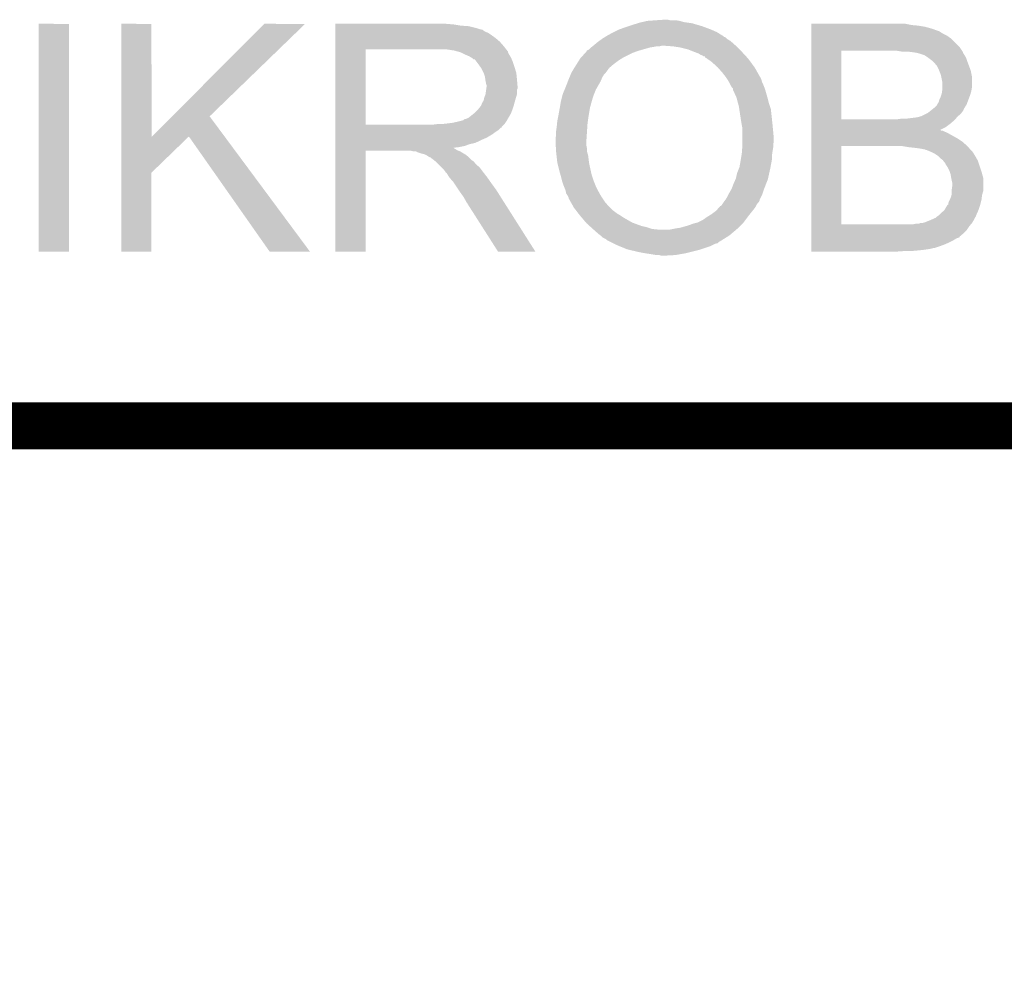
# Model space of a CAD drawing. Extents: x -4.2 to 27.1, y -3.9 to 55.1.
# Tile 35 of 37: x -0.3 to 4, y 50.9 to 55.1. Entities that reach past the tile are written whole.
import ezdxf

# ---------------------------------------------------------------- set-up
doc = ezdxf.new("R2010")
doc.units = 0
doc.layers.add('MCP2517FD_CLICK_GKO', color=5, linetype='CONTINUOUS')
doc.layers.add('MCP2517FD_CLICK_GTO', color=14, linetype='CONTINUOUS')

msp = doc.modelspace()

# ---------------------------------------------------------------- linework, layer by layer
at = {"layer": 'MCP2517FD_CLICK_GKO', "const_width": 0.1524}
msp.add_lwpolyline([(-4.10972, 40.64), (-4.10972, 53.34), (26.99004, 53.34)], dxfattribs=at)
at = {"layer": 'MCP2517FD_CLICK_GTO', "const_width": 0.20066}
msp.add_lwpolyline([(-4.10972, 53.31714), (26.99004, 53.31714)], dxfattribs=at)
at = {"layer": 'MCP2517FD_CLICK_GTO'}
for points in [[(2.46888, 55.0545), (2.506978, 55.05704), (2.529842, 55.0545), (2.519682, 55.05704)], [(-0.17272, 54.063922), (-0.1727, 55.039238), (-0.043202, 54.063922), (-0.04318, 55.039238)], [(-0.1727, 55.039238), (-0.172698, 55.03926), (-0.04318, 55.039238), (-0.172698, 55.03926)], [(0.18035, 54.554156), (0.18036, 55.039238), (0.309918, 54.554156), (0.30988, 55.039238)], [(0.18036, 55.039238), (0.180362, 55.03926), (0.30988, 55.039238), (0.180362, 55.03926)], [(0.3983, 54.643004), (0.792448, 55.039222), (0.55881, 54.643004), (0.967702, 55.039222)], [(0.792448, 55.039222), (0.792486, 55.03926), (0.967702, 55.039222), (0.792486, 55.03926)], [(1.0973, 55.03672), (1.097302, 55.03926), (1.60274, 55.03672), (1.57226, 55.03926)], [(1.0973, 55.03164), (1.0973, 55.03672), (1.633218, 55.03164), (1.60274, 55.03672)], [(1.0973, 55.0291), (1.0973, 55.03164), (1.66878, 55.0291), (1.633218, 55.03164)], [(1.0973, 55.02148), (1.0973, 55.0291), (1.699258, 55.02148), (1.66878, 55.0291)], [(1.0973, 55.0164), (1.0973, 55.02148), (1.714502, 55.0164), (1.699258, 55.02148)], [(1.0973, 55.013856), (1.0973, 55.0164), (1.727204, 55.013856), (1.714502, 55.0164)], [(1.0973, 55.01132), (1.0973, 55.013856), (1.72974, 55.01132), (1.727204, 55.013856)], [(2.288536, 55.003698), (2.308862, 55.01386), (2.7305, 55.003698), (2.70764, 55.01386)], [(2.308862, 55.01386), (2.3368, 55.02402), (2.70764, 55.01386), (2.680552, 55.02402)], [(2.3368, 55.02402), (2.352046, 55.029102), (2.680552, 55.02402), (2.667, 55.029102)], [(2.352046, 55.029102), (2.36728, 55.03418), (2.667, 55.029102), (2.649734, 55.03418)], [(2.36728, 55.03418), (2.392044, 55.0418), (2.649734, 55.03418), (2.623822, 55.0418)], [(2.392044, 55.0418), (2.4003, 55.04434), (2.623822, 55.0418), (2.606042, 55.04434)], [(2.4003, 55.04434), (2.411306, 55.04688), (2.606042, 55.04434), (2.588262, 55.04688)], [(2.411306, 55.04688), (2.43332, 55.05196), (2.588262, 55.04688), (2.570482, 55.05196)], [(2.43332, 55.05196), (2.46888, 55.0545), (2.570482, 55.05196), (2.555242, 55.0545)], [(3.13438, 55.03418), (3.134382, 55.03926), (3.56362, 55.03418), (3.538222, 55.03926)], [(3.13438, 55.03164), (3.13438, 55.03418), (3.59156, 55.03164), (3.56362, 55.03418)], [(3.13438, 55.02656), (3.13438, 55.03164), (3.622042, 55.02656), (3.59156, 55.03164)], [(3.13438, 55.01894), (3.13438, 55.02656), (3.64998, 55.01894), (3.622042, 55.02656)], [(3.13438, 55.00878), (3.13438, 55.01894), (3.677924, 55.00878), (3.64998, 55.01894)], [(1.0973, 55.00624), (1.0973, 55.01132), (1.73736, 55.00624), (1.72974, 55.01132)], [(1.0973, 55.001158), (1.0973, 55.00624), (1.750062, 55.001158), (1.73736, 55.00624)], [(1.0973, 54.991), (1.0973, 55.001158), (1.7653, 54.991), (1.750062, 55.001158)], [(1.0973, 54.9783), (1.0973, 54.991), (1.78308, 54.9783), (1.7653, 54.991)], [(1.0973, 54.96306), (1.0973, 54.9783), (1.800862, 54.96306), (1.78308, 54.9783)], [(2.226052, 54.965598), (2.23672, 54.973218), (2.788922, 54.965598), (2.776222, 54.973218)], [(2.23672, 54.973218), (2.24028, 54.97576), (2.776222, 54.973218), (2.77368, 54.97576)], [(2.24028, 54.97576), (2.248402, 54.980836), (2.77368, 54.97576), (2.768602, 54.980836)], [(2.248402, 54.980836), (2.252472, 54.98338), (2.768602, 54.980836), (2.760984, 54.98338)], [(2.252472, 54.98338), (2.2606, 54.988458), (2.760984, 54.98338), (2.7559, 54.988458)], [(2.2606, 54.988458), (2.265178, 54.991002), (2.7559, 54.988458), (2.75082, 54.991002)], [(2.265178, 54.991002), (2.28346, 55.00116), (2.75082, 54.991002), (2.734564, 55.00116)], [(2.28346, 55.00116), (2.288536, 55.003698), (2.734564, 55.00116), (2.7305, 55.003698)], [(3.134378, 54.9402), (3.13438, 54.975758), (3.76936, 54.9402), (3.733802, 54.975758)], [(3.13438, 55.008776), (3.13438, 55.00878), (3.680466, 55.008776), (3.677924, 55.00878)], [(3.13438, 55.0037), (3.13438, 55.008776), (3.688078, 55.0037), (3.680466, 55.008776)], [(3.13438, 54.99608), (3.13438, 55.0037), (3.70078, 54.99608), (3.688078, 55.0037)], [(3.13438, 54.988458), (3.13438, 54.99608), (3.71602, 54.988458), (3.70078, 54.99608)], [(3.13438, 54.975758), (3.13438, 54.988458), (3.733802, 54.975758), (3.71602, 54.988458)], [(1.097292, 54.607482), (1.097298, 54.93002), (1.22682, 54.607482), (1.226822, 54.93002)], [(1.097298, 54.942742), (1.0973, 54.96306), (1.81864, 54.942742), (1.800862, 54.96306)], [(1.097298, 54.93004), (1.097298, 54.942742), (1.828518, 54.93004), (1.81864, 54.942742)], [(1.097298, 54.93002), (1.097298, 54.93004), (1.226822, 54.93002), (1.53416, 54.93004)], [(1.605282, 54.92496), (1.572262, 54.93004), (1.832468, 54.92496), (1.828518, 54.93004)], [(2.174246, 54.924962), (2.1844, 54.930042), (2.39904, 54.924962), (2.416818, 54.930042)], [(2.1844, 54.930042), (2.192018, 54.93766), (2.416818, 54.930042), (2.44348, 54.93766)], [(2.192018, 54.93766), (2.194558, 54.9402), (2.44348, 54.93766), (2.45872, 54.9402)], [(2.194558, 54.9402), (2.194562, 54.940202), (2.45872, 54.9402), (2.45873, 54.940202)], [(2.194562, 54.940202), (2.197734, 54.94274), (2.45873, 54.940202), (2.471422, 54.94274)], [(2.197734, 54.94274), (2.200908, 54.94528), (2.484122, 54.94274), (2.494282, 54.94528)], [(2.200908, 54.94528), (2.20726, 54.95036), (2.81178, 54.94528), (2.806066, 54.95036)], [(2.20726, 54.95036), (2.2225, 54.96306), (2.806066, 54.95036), (2.791778, 54.96306)], [(2.2225, 54.96306), (2.226052, 54.965598), (2.791778, 54.96306), (2.788922, 54.965598)], [(2.54254, 54.94274), (2.50698, 54.94528), (2.81432, 54.94274), (2.81178, 54.94528)], [(2.57556, 54.93766), (2.54254, 54.94274), (2.8194, 54.93766), (2.81432, 54.94274)], [(2.606042, 54.930038), (2.57556, 54.93766), (2.827022, 54.930038), (2.8194, 54.93766)], [(2.63144, 54.91988), (2.606042, 54.930038), (2.83718, 54.91988), (2.827022, 54.930038)], [(3.134378, 54.92496), (3.134378, 54.9402), (3.77952, 54.92496), (3.76936, 54.9402)], [(1.623922, 54.919876), (1.605282, 54.92496), (1.83642, 54.919876), (1.832468, 54.92496)], [(1.63322, 54.91734), (1.623922, 54.919876), (1.836422, 54.91734), (1.83642, 54.919876)], [(1.633228, 54.917336), (1.63322, 54.91734), (1.836422, 54.917336), (1.836422, 54.91734)], [(1.653536, 54.907182), (1.633228, 54.917336), (1.8415, 54.907182), (1.836422, 54.917336)], [(1.65354, 54.90718), (1.653536, 54.907182), (1.841502, 54.90718), (1.8415, 54.907182)], [(1.67132, 54.89956), (1.65354, 54.90718), (1.846072, 54.89956), (1.841502, 54.90718)], [(1.67979, 54.894478), (1.67132, 54.89956), (1.84912, 54.894478), (1.846072, 54.89956)], [(1.684022, 54.891938), (1.67979, 54.894478), (1.85021, 54.891938), (1.84912, 54.894478)], [(1.689106, 54.88686), (1.684022, 54.891938), (1.852386, 54.88686), (1.85021, 54.891938)], [(1.694184, 54.886852), (1.689106, 54.88686), (1.85239, 54.886852), (1.852386, 54.88686)], [(1.7018, 54.8767), (1.694184, 54.886852), (1.85674, 54.8767), (1.85239, 54.886852)], [(2.139834, 54.88178), (2.146302, 54.891942), (2.30886, 54.88178), (2.32512, 54.891942)], [(2.146302, 54.891942), (2.148584, 54.894478), (2.32512, 54.891942), (2.32918, 54.894478)], [(2.148584, 54.894478), (2.166874, 54.9148), (2.32918, 54.894478), (2.36982, 54.9148)], [(2.166874, 54.9148), (2.16916, 54.91734), (2.36982, 54.9148), (2.376594, 54.91734)], [(2.16916, 54.91734), (2.171702, 54.919884), (2.376594, 54.91734), (2.383378, 54.919884)], [(2.171702, 54.919884), (2.17297, 54.922418), (2.383378, 54.919884), (2.390138, 54.922418)], [(2.17297, 54.922418), (2.174246, 54.924962), (2.390138, 54.922418), (2.39904, 54.924962)], [(2.651762, 54.912258), (2.63144, 54.91988), (2.844168, 54.912258), (2.83718, 54.91988)], [(2.65938, 54.90718), (2.651762, 54.912258), (2.848822, 54.90718), (2.844168, 54.912258)], [(2.667004, 54.904638), (2.65938, 54.90718), (2.851152, 54.904638), (2.848822, 54.90718)], [(2.674624, 54.89956), (2.667004, 54.904638), (2.855808, 54.89956), (2.851152, 54.904638)], [(2.6797, 54.899538), (2.674624, 54.89956), (2.855828, 54.899538), (2.855808, 54.89956)], [(2.679722, 54.89448), (2.6797, 54.899538), (2.860464, 54.89448), (2.855828, 54.899538)], [(2.682246, 54.894476), (2.679722, 54.89448), (2.860468, 54.894476), (2.860464, 54.89448)], [(2.689498, 54.8894), (2.682246, 54.894476), (2.86512, 54.8894), (2.860468, 54.894476)], [(2.707642, 54.876698), (2.689498, 54.8894), (2.874436, 54.876698), (2.86512, 54.8894)], [(3.134372, 54.630342), (3.134378, 54.92496), (3.2639, 54.630342), (3.263922, 54.92496)], [(3.525522, 54.91988), (3.495042, 54.92496), (3.782906, 54.91988), (3.77952, 54.92496)], [(3.57124, 54.91734), (3.55092, 54.91988), (3.784598, 54.91734), (3.782906, 54.91988)], [(3.571264, 54.917336), (3.57124, 54.91734), (3.7846, 54.917336), (3.784598, 54.91734)], [(3.58648, 54.9148), (3.571264, 54.917336), (3.784604, 54.9148), (3.7846, 54.917336)], [(3.586504, 54.914794), (3.58648, 54.9148), (3.784604, 54.914794), (3.784604, 54.9148)], [(3.596638, 54.91226), (3.586504, 54.914794), (3.786294, 54.91226), (3.784604, 54.914794)], [(3.611872, 54.907182), (3.596638, 54.91226), (3.78968, 54.907182), (3.786294, 54.91226)], [(3.619504, 54.904638), (3.611872, 54.907182), (3.791208, 54.904638), (3.78968, 54.907182)], [(3.63474, 54.89448), (3.619504, 54.904638), (3.7973, 54.89448), (3.791208, 54.904638)], [(3.655058, 54.87924), (3.63474, 54.89448), (3.80238, 54.87924), (3.7973, 54.89448)], [(1.70942, 54.86654), (1.7018, 54.8767), (1.860128, 54.86654), (1.85674, 54.8767)], [(1.718492, 54.85384), (1.70942, 54.86654), (1.86436, 54.85384), (1.860128, 54.86654)], [(1.72212, 54.848758), (1.718492, 54.85384), (1.865886, 54.848758), (1.86436, 54.85384)], [(1.73228, 54.828438), (1.72212, 54.848758), (1.87198, 54.828438), (1.865886, 54.848758)], [(2.114452, 54.841142), (2.117578, 54.846222), (2.26314, 54.841142), (2.265686, 54.846222)], [(2.117578, 54.846222), (2.11915, 54.848774), (2.265686, 54.846222), (2.27076, 54.848774)], [(2.11915, 54.848774), (2.120708, 54.851306), (2.27076, 54.848774), (2.270766, 54.851306)], [(2.120708, 54.851306), (2.12852, 54.864), (2.270766, 54.851306), (2.285574, 54.864)], [(2.12852, 54.864), (2.130136, 54.86654), (2.285574, 54.864), (2.288538, 54.86654)], [(2.130136, 54.86654), (2.139834, 54.88178), (2.288538, 54.86654), (2.30886, 54.88178)], [(2.73304, 54.85384), (2.707642, 54.876698), (2.8912, 54.85384), (2.874436, 54.876698)], [(2.735298, 54.8513), (2.73304, 54.85384), (2.893062, 54.8513), (2.8912, 54.85384)], [(2.753358, 54.830982), (2.735298, 54.8513), (2.90449, 54.830982), (2.893062, 54.8513)], [(3.65506, 54.879238), (3.655058, 54.87924), (3.802382, 54.879238), (3.80238, 54.87924)], [(3.66268, 54.87162), (3.65506, 54.879238), (3.805238, 54.87162), (3.802382, 54.879238)], [(3.667762, 54.863998), (3.66268, 54.87162), (3.808096, 54.863998), (3.805238, 54.87162)], [(3.672842, 54.858916), (3.667762, 54.863998), (3.810002, 54.858916), (3.808096, 54.863998)], [(3.68046, 54.84368), (3.672842, 54.858916), (3.815716, 54.84368), (3.810002, 54.858916)], [(1.73736, 54.813198), (1.73228, 54.828438), (1.873506, 54.813198), (1.87198, 54.828438)], [(1.738812, 54.80304), (1.73736, 54.813198), (1.87452, 54.80304), (1.873506, 54.813198)], [(1.7399, 54.795422), (1.738812, 54.80304), (1.875156, 54.795422), (1.87452, 54.80304)], [(2.0955, 54.8005), (2.099732, 54.81066), (2.235924, 54.8005), (2.24028, 54.81066)], [(2.099732, 54.81066), (2.105024, 54.823362), (2.24028, 54.81066), (2.247902, 54.823362)], [(2.105024, 54.823362), (2.1082, 54.83098), (2.247902, 54.823362), (2.255518, 54.83098)], [(2.1082, 54.830982), (2.114452, 54.841142), (2.25552, 54.830982), (2.26314, 54.841142)], [(2.1082, 54.83098), (2.1082, 54.830982), (2.255518, 54.83098), (2.25552, 54.830982)], [(2.769164, 54.81066), (2.753358, 54.830982), (2.91592, 54.81066), (2.90449, 54.830982)], [(2.77114, 54.808118), (2.769164, 54.81066), (2.917192, 54.808118), (2.91592, 54.81066)], [(2.775904, 54.800498), (2.77114, 54.808118), (2.921002, 54.800498), (2.917192, 54.808118)], [(3.682494, 54.838598), (3.68046, 54.84368), (3.81762, 54.838598), (3.815716, 54.84368)], [(3.68554, 54.830982), (3.682494, 54.838598), (3.819144, 54.830982), (3.81762, 54.838598)], [(3.69062, 54.815738), (3.68554, 54.830982), (3.822192, 54.815738), (3.819144, 54.830982)], [(3.691128, 54.813198), (3.69062, 54.815738), (3.8227, 54.813198), (3.822192, 54.815738)], [(3.6957, 54.790338), (3.691128, 54.813198), (3.8227, 54.790338), (3.8227, 54.813198)], [(1.742442, 54.78272), (1.7399, 54.795422), (1.876214, 54.78272), (1.875156, 54.795422)], [(1.74498, 54.775096), (1.742442, 54.78272), (1.87685, 54.775096), (1.876214, 54.78272)], [(1.7428, 54.757316), (1.743526, 54.762396), (1.87452, 54.757316), (1.877058, 54.762396)], [(1.743526, 54.762396), (1.74498, 54.77256), (1.877058, 54.762396), (1.877058, 54.77256)], [(1.74498, 54.772562), (1.74498, 54.775096), (1.87706, 54.772562), (1.87685, 54.775096)], [(1.74498, 54.77256), (1.74498, 54.772562), (1.877058, 54.77256), (1.87706, 54.772562)], [(2.078566, 54.757322), (2.0828, 54.76748), (2.21234, 54.757322), (2.218144, 54.76748)], [(2.0828, 54.76748), (2.092568, 54.79288), (2.218144, 54.76748), (2.23266, 54.79288)], [(2.092568, 54.79288), (2.0955, 54.8005), (2.23266, 54.79288), (2.235924, 54.8005)], [(2.782252, 54.790338), (2.775904, 54.800498), (2.92354, 54.790338), (2.921002, 54.800498)], [(2.783838, 54.7878), (2.782252, 54.790338), (2.92481, 54.7878), (2.92354, 54.790338)], [(2.78765, 54.78018), (2.783838, 54.7878), (2.92862, 54.78018), (2.92481, 54.7878)], [(2.791462, 54.772558), (2.78765, 54.78018), (2.93167, 54.772558), (2.92862, 54.78018)], [(2.794846, 54.767482), (2.791462, 54.772558), (2.9337, 54.767482), (2.93167, 54.772558)], [(2.796542, 54.764938), (2.794846, 54.767482), (2.934548, 54.764938), (2.9337, 54.767482)], [(2.79908, 54.762394), (2.796542, 54.764938), (2.935396, 54.762394), (2.934548, 54.764938)], [(2.799082, 54.757316), (2.79908, 54.762394), (2.93709, 54.757316), (2.935396, 54.762394)], [(3.6957, 54.767478), (3.6957, 54.790338), (3.8227, 54.767478), (3.8227, 54.790338)], [(3.6957, 54.75732), (3.6957, 54.767478), (3.821006, 54.75732), (3.8227, 54.767478)], [(1.73228, 54.7116), (1.73482, 54.724298), (1.8669, 54.7116), (1.87071, 54.724298)], [(1.73482, 54.724298), (1.739896, 54.736996), (1.87071, 54.724298), (1.87452, 54.736996)], [(1.739896, 54.736996), (1.739898, 54.736998), (1.87452, 54.736996), (1.87452, 54.736998)], [(1.739898, 54.736998), (1.7428, 54.757316), (1.87452, 54.736998), (1.87452, 54.757316)], [(2.06248, 54.70652), (2.06883, 54.73192), (2.19456, 54.70652), (2.202178, 54.73192)], [(2.06883, 54.73192), (2.070102, 54.737002), (2.202178, 54.73192), (2.20421, 54.737002)], [(2.070102, 54.737002), (2.078566, 54.757322), (2.20421, 54.737002), (2.21234, 54.757322)], [(2.801426, 54.75224), (2.799082, 54.757316), (2.93878, 54.75224), (2.93709, 54.757316)], [(2.814322, 54.7243), (2.801426, 54.75224), (2.946764, 54.7243), (2.93878, 54.75224)], [(2.816354, 54.71668), (2.814322, 54.7243), (2.94894, 54.71668), (2.946764, 54.7243)], [(3.682998, 54.714138), (3.68808, 54.7243), (3.807458, 54.714138), (3.811268, 54.7243)], [(3.68808, 54.7243), (3.691464, 54.73446), (3.811268, 54.7243), (3.81508, 54.73446)], [(3.691464, 54.73446), (3.693158, 54.739538), (3.81508, 54.73446), (3.81653, 54.739538)], [(3.693158, 54.739538), (3.694972, 54.752238), (3.81653, 54.739538), (3.82016, 54.752238)], [(3.694972, 54.752238), (3.6957, 54.75732), (3.82016, 54.752238), (3.821006, 54.75732)], [(1.70688, 54.67096), (1.717038, 54.683658), (1.854662, 54.67096), (1.859278, 54.683658)], [(1.717038, 54.68366), (1.719578, 54.6862), (1.85928, 54.68366), (1.859972, 54.6862)], [(1.717038, 54.683658), (1.717038, 54.68366), (1.859278, 54.683658), (1.85928, 54.68366)], [(1.719578, 54.6862), (1.72212, 54.69128), (1.859972, 54.6862), (1.861358, 54.69128)], [(1.72212, 54.69128), (1.72466, 54.6989), (1.861358, 54.69128), (1.863436, 54.6989)], [(1.72466, 54.6989), (1.73228, 54.711598), (1.863436, 54.6989), (1.866898, 54.711598)], [(1.73228, 54.711598), (1.73228, 54.7116), (1.866898, 54.711598), (1.8669, 54.7116)], [(2.05232, 54.6481), (2.0574, 54.67604), (2.18186, 54.6481), (2.186516, 54.67604)], [(2.0574, 54.67604), (2.057822, 54.678582), (2.186516, 54.67604), (2.18694, 54.678582)], [(2.057822, 54.678582), (2.06248, 54.70652), (2.18694, 54.678582), (2.19456, 54.70652)], [(2.821772, 54.696362), (2.816354, 54.71668), (2.95402, 54.696362), (2.94894, 54.71668)], [(2.82448, 54.6862), (2.821772, 54.696362), (2.957408, 54.6862), (2.95402, 54.696362)], [(2.826436, 54.673498), (2.82448, 54.6862), (2.96164, 54.673498), (2.957408, 54.6862)], [(3.653784, 54.673496), (3.660138, 54.678578), (3.78714, 54.673496), (3.790314, 54.678578)], [(3.660138, 54.678578), (3.672838, 54.69128), (3.790314, 54.678578), (3.798252, 54.69128)], [(3.672838, 54.69128), (3.674108, 54.693818), (3.798252, 54.69128), (3.799838, 54.693818)], [(3.674108, 54.693818), (3.67538, 54.696358), (3.799838, 54.693818), (3.80079, 54.696358)], [(3.67538, 54.696358), (3.680458, 54.703976), (3.80079, 54.696358), (3.803646, 54.703976)], [(3.680458, 54.703976), (3.682998, 54.714138), (3.803646, 54.703976), (3.807458, 54.714138)], [(0.31239, 54.556642), (0.3983, 54.643004), (0.622818, 54.556642), (0.55881, 54.643004)], [(1.658618, 54.632858), (1.668778, 54.637938), (1.835784, 54.632858), (1.838748, 54.637938)], [(1.668778, 54.637938), (1.691002, 54.655718), (1.838748, 54.637938), (1.84912, 54.655718)], [(1.691002, 54.655718), (1.694178, 54.658258), (1.84912, 54.655718), (1.850042, 54.658258)], [(1.694178, 54.658258), (1.70688, 54.67096), (1.850042, 54.658258), (1.854662, 54.67096)], [(2.04724, 54.6227), (2.05232, 54.6481), (2.17823, 54.6227), (2.18186, 54.6481)], [(2.829952, 54.65064), (2.826436, 54.673498), (2.96418, 54.65064), (2.96164, 54.673498)], [(2.83464, 54.62016), (2.829952, 54.65064), (2.96739, 54.62016), (2.96418, 54.65064)], [(3.540758, 54.63286), (3.5814, 54.63794), (3.753274, 54.63286), (3.757506, 54.63794)], [(3.5814, 54.63794), (3.596636, 54.640478), (3.757506, 54.63794), (3.75962, 54.640478)], [(3.596636, 54.640478), (3.599174, 54.643014), (3.75962, 54.640478), (3.761734, 54.643014)], [(3.599174, 54.643014), (3.602562, 54.643018), (3.761734, 54.643014), (3.761738, 54.643018)], [(3.602562, 54.643018), (3.604256, 54.64302), (3.761738, 54.643018), (3.76174, 54.64302)], [(3.604256, 54.64302), (3.624574, 54.653178), (3.76174, 54.64302), (3.774438, 54.653178)], [(3.624574, 54.653178), (3.634738, 54.658258), (3.774438, 54.653178), (3.778248, 54.658258)], [(3.634738, 54.658258), (3.64109, 54.66334), (3.778248, 54.658258), (3.78206, 54.66334)], [(3.64109, 54.66334), (3.650608, 54.670954), (3.78206, 54.66334), (3.787136, 54.670954)], [(3.650608, 54.670954), (3.653784, 54.673496), (3.787136, 54.670954), (3.78714, 54.673496)], [(1.09729, 54.59476), (1.097292, 54.597294), (1.808458, 54.59476), (1.80848, 54.597294)], [(1.09729, 54.594754), (1.09729, 54.59476), (1.805934, 54.594754), (1.808458, 54.59476)], [(1.09729, 54.5846), (1.09729, 54.594754), (1.79578, 54.5846), (1.805934, 54.594754)], [(1.097292, 54.60746), (1.097292, 54.607482), (1.516378, 54.60746), (1.22682, 54.607482)], [(1.097292, 54.597294), (1.097292, 54.60746), (1.80848, 54.597294), (1.81864, 54.60746)], [(1.516378, 54.60746), (1.534144, 54.609998), (1.81864, 54.60746), (1.821178, 54.609998)], [(1.534144, 54.609998), (1.53416, 54.61), (1.821178, 54.609998), (1.821178, 54.61)], [(1.554478, 54.61), (1.57734, 54.61254), (1.821178, 54.61), (1.822872, 54.61254)], [(1.57734, 54.61254), (1.59766, 54.61508), (1.822872, 54.61254), (1.824566, 54.61508)], [(1.59766, 54.61508), (1.62052, 54.62016), (1.824566, 54.61508), (1.827954, 54.62016)], [(1.62052, 54.62016), (1.640838, 54.62524), (1.827954, 54.62016), (1.831342, 54.62524)], [(1.643374, 54.62524), (1.648458, 54.630316), (1.831342, 54.62524), (1.834302, 54.630316)], [(1.648458, 54.630316), (1.658618, 54.632858), (1.834302, 54.630316), (1.835784, 54.632858)], [(2.04216, 54.57952), (2.0447, 54.5973), (2.174578, 54.57952), (2.175764, 54.5973)], [(2.0447, 54.5973), (2.046224, 54.61254), (2.175764, 54.5973), (2.17678, 54.61254)], [(2.046224, 54.61254), (2.04724, 54.6227), (2.17678, 54.61254), (2.17823, 54.6227)], [(2.83718, 54.60492), (2.83464, 54.62016), (2.968994, 54.60492), (2.96739, 54.62016)], [(2.837688, 54.60238), (2.83718, 54.60492), (2.96926, 54.60238), (2.968994, 54.60492)], [(2.83972, 54.592218), (2.837688, 54.60238), (2.970228, 54.592218), (2.96926, 54.60238)], [(2.83972, 54.549042), (2.83972, 54.592218), (2.97434, 54.549042), (2.970228, 54.592218)], [(3.13437, 54.5846), (3.134372, 54.5973), (3.685632, 54.5846), (3.710938, 54.5973)], [(3.134372, 54.63032), (3.134372, 54.630342), (3.502658, 54.63032), (3.2639, 54.630342)], [(3.134372, 54.627778), (3.134372, 54.63032), (3.74904, 54.627778), (3.751156, 54.63032)], [(3.134372, 54.61254), (3.134372, 54.627778), (3.731262, 54.61254), (3.74904, 54.627778)], [(3.134372, 54.5973), (3.134372, 54.61254), (3.710938, 54.5973), (3.731262, 54.61254)], [(3.502658, 54.63032), (3.52044, 54.63286), (3.751156, 54.63032), (3.753274, 54.63286)], [(0.180346, 54.401714), (0.18035, 54.554156), (0.30988, 54.401714), (0.467314, 54.554156)], [(0.309918, 54.554156), (0.31239, 54.556642), (0.467314, 54.554156), (0.469882, 54.556642)], [(0.815336, 54.063908), (0.469882, 54.556642), (0.988012, 54.063908), (0.622818, 54.556642)], [(1.09729, 54.57444), (1.09729, 54.5846), (1.78054, 54.57444), (1.79578, 54.5846)], [(1.09729, 54.566818), (1.09729, 54.57444), (1.770378, 54.566818), (1.78054, 54.57444)], [(1.09729, 54.55158), (1.09729, 54.566818), (1.744978, 54.55158), (1.770378, 54.566818)], [(1.09729, 54.54396), (1.09729, 54.55158), (1.7272, 54.54396), (1.744978, 54.55158)], [(2.03962, 54.549042), (2.04216, 54.561742), (2.172546, 54.549042), (2.173392, 54.561742)], [(2.04216, 54.561742), (2.04216, 54.57952), (2.173392, 54.561742), (2.174578, 54.57952)], [(3.13437, 54.584594), (3.13437, 54.5846), (3.688086, 54.584594), (3.685632, 54.5846)], [(3.13437, 54.58206), (3.13437, 54.584594), (3.690626, 54.58206), (3.688086, 54.584594)], [(3.13437, 54.582058), (3.13437, 54.58206), (3.695704, 54.582058), (3.690626, 54.58206)], [(3.13437, 54.57952), (3.13437, 54.582058), (3.70078, 54.57952), (3.695704, 54.582058)], [(3.13437, 54.5719), (3.13437, 54.57952), (3.718562, 54.5719), (3.70078, 54.57952)], [(3.13437, 54.56174), (3.13437, 54.5719), (3.73634, 54.56174), (3.718562, 54.5719)], [(3.13437, 54.54904), (3.13437, 54.56174), (3.7592, 54.54904), (3.73634, 54.56174)], [(1.097288, 54.505858), (1.09729, 54.508366), (1.605284, 54.505858), (1.602772, 54.508366)], [(1.09729, 54.53634), (1.09729, 54.54396), (1.71196, 54.53634), (1.7272, 54.54396)], [(1.09729, 54.52872), (1.09729, 54.53634), (1.694178, 54.52872), (1.71196, 54.53634)], [(1.09729, 54.523638), (1.09729, 54.52872), (1.671318, 54.523638), (1.694178, 54.52872)], [(1.09729, 54.51602), (1.09729, 54.523638), (1.650998, 54.51602), (1.671318, 54.523638)], [(1.09729, 54.51094), (1.09729, 54.51602), (1.6256, 54.51094), (1.650998, 54.51602)], [(1.09729, 54.508366), (1.09729, 54.51094), (1.602772, 54.508366), (1.6256, 54.51094)], [(2.03962, 54.53634), (2.03962, 54.549042), (2.1717, 54.53634), (2.172546, 54.549042)], [(2.03962, 54.536338), (2.03962, 54.53634), (2.1717, 54.536338), (2.1717, 54.53634)], [(2.040608, 54.518562), (2.03962, 54.536338), (2.1717, 54.518562), (2.1717, 54.536338)], [(2.041314, 54.505862), (2.040608, 54.518562), (2.17424, 54.505862), (2.1717, 54.518562)], [(2.838156, 54.4957), (2.839328, 54.510938), (2.96926, 54.4957), (2.9718, 54.510938)], [(2.839328, 54.510938), (2.83972, 54.51602), (2.9718, 54.510938), (2.9718, 54.51602)], [(2.83972, 54.533798), (2.83972, 54.549042), (2.97434, 54.533798), (2.97434, 54.549042)], [(2.83972, 54.523638), (2.83972, 54.533798), (2.9718, 54.523638), (2.97434, 54.533798)], [(2.83972, 54.51602), (2.83972, 54.523638), (2.9718, 54.51602), (2.9718, 54.523638)], [(3.134362, 54.180762), (3.13437, 54.51602), (3.2639, 54.180762), (3.263922, 54.51602)], [(3.13437, 54.5338), (3.13437, 54.54904), (3.782062, 54.5338), (3.7592, 54.54904)], [(3.13437, 54.51602), (3.13437, 54.5338), (3.80238, 54.51602), (3.782062, 54.5338)], [(3.550918, 54.51094), (3.520442, 54.51602), (3.806896, 54.51094), (3.80238, 54.51602)], [(3.57378, 54.5084), (3.550918, 54.51094), (3.809154, 54.5084), (3.806896, 54.51094)], [(3.5941, 54.50586), (3.57378, 54.5084), (3.811412, 54.50586), (3.809154, 54.5084)], [(1.09728, 54.063922), (1.097288, 54.495678), (1.226798, 54.063922), (1.22682, 54.495678)], [(1.097288, 54.503318), (1.097288, 54.505858), (1.610362, 54.503318), (1.605284, 54.505858)], [(1.097288, 54.49824), (1.097288, 54.503318), (1.61798, 54.49824), (1.610362, 54.503318)], [(1.097288, 54.4957), (1.097288, 54.49824), (1.624332, 54.4957), (1.61798, 54.49824)], [(1.097288, 54.495678), (1.097288, 54.4957), (1.22682, 54.495678), (1.419858, 54.4957)], [(1.430018, 54.49316), (1.419858, 54.4957), (1.630682, 54.49316), (1.624332, 54.4957)], [(1.445258, 54.490624), (1.442714, 54.49316), (1.63491, 54.490624), (1.630682, 54.49316)], [(1.468122, 54.483), (1.445258, 54.490624), (1.647614, 54.483), (1.63491, 54.490624)], [(1.478278, 54.480462), (1.468122, 54.483), (1.651844, 54.480462), (1.647614, 54.483)], [(1.48336, 54.47792), (1.478278, 54.480462), (1.65608, 54.47792), (1.651844, 54.480462)], [(1.488438, 54.47538), (1.48336, 54.47792), (1.659256, 54.47538), (1.65608, 54.47792)], [(1.496058, 54.470302), (1.488438, 54.47538), (1.665604, 54.470302), (1.659256, 54.47538)], [(1.501136, 54.467762), (1.496058, 54.470302), (1.668778, 54.467762), (1.665604, 54.470302)], [(1.503674, 54.46776), (1.501136, 54.467762), (1.66878, 54.46776), (1.668778, 54.467762)], [(1.50622, 54.465222), (1.503674, 54.46776), (1.671318, 54.465222), (1.66878, 54.46776)], [(1.51638, 54.4576), (1.50622, 54.465222), (1.67894, 54.4576), (1.671318, 54.465222)], [(2.04202, 54.493162), (2.041314, 54.505862), (2.17424, 54.493162), (2.17424, 54.505862)], [(2.04216, 54.49062), (2.04202, 54.493162), (2.174968, 54.49062), (2.17424, 54.493162)], [(2.043854, 54.475382), (2.04216, 54.49062), (2.17932, 54.475382), (2.174968, 54.49062)], [(2.046112, 54.45506), (2.043854, 54.475382), (2.18186, 54.45506), (2.17932, 54.475382)], [(2.833368, 54.460138), (2.836332, 54.477918), (2.96672, 54.460138), (2.96672, 54.477918)], [(2.836332, 54.477918), (2.83718, 54.483), (2.96672, 54.477918), (2.967444, 54.483)], [(2.83718, 54.483), (2.838156, 54.4957), (2.967444, 54.483), (2.96926, 54.4957)], [(3.60934, 54.50332), (3.5941, 54.50586), (3.81367, 54.50332), (3.811412, 54.50586)], [(3.622042, 54.500778), (3.60934, 54.50332), (3.81593, 54.500778), (3.81367, 54.50332)], [(3.627124, 54.49824), (3.622042, 54.500778), (3.818186, 54.49824), (3.81593, 54.500778)], [(3.629664, 54.498238), (3.627124, 54.49824), (3.818188, 54.498238), (3.818186, 54.49824)], [(3.641514, 54.49316), (3.629664, 54.498238), (3.8227, 54.49316), (3.818188, 54.498238)], [(3.64744, 54.49062), (3.641514, 54.49316), (3.82524, 54.49062), (3.8227, 54.49316)], [(3.662676, 54.483002), (3.64744, 54.49062), (3.83032, 54.483002), (3.82524, 54.49062)], [(3.662682, 54.482998), (3.662676, 54.483002), (3.830324, 54.482998), (3.83032, 54.483002)], [(3.677922, 54.472838), (3.662682, 54.482998), (3.836418, 54.472838), (3.830324, 54.482998)], [(3.680462, 54.4703), (3.677922, 54.472838), (3.83794, 54.4703), (3.836418, 54.472838)], [(3.688082, 54.46268), (3.680462, 54.4703), (3.842294, 54.46268), (3.83794, 54.4703)], [(1.519556, 54.45506), (1.51638, 54.4576), (1.68148, 54.45506), (1.67894, 54.4576)], [(1.525908, 54.449978), (1.519556, 54.45506), (1.689102, 54.449978), (1.68148, 54.45506)], [(1.529078, 54.447442), (1.525908, 54.449978), (1.691132, 54.447442), (1.689102, 54.449978)], [(1.539242, 54.437278), (1.529078, 54.447442), (1.699262, 54.437278), (1.691132, 54.447442)], [(1.551942, 54.424578), (1.539242, 54.437278), (1.714502, 54.424578), (1.699262, 54.437278)], [(1.559558, 54.41696), (1.551942, 54.424578), (1.720216, 54.41696), (1.714502, 54.424578)], [(2.04724, 54.444902), (2.046112, 54.45506), (2.183312, 54.444902), (2.18186, 54.45506)], [(2.049146, 54.43728), (2.04724, 54.444902), (2.1844, 54.43728), (2.183312, 54.444902)], [(2.0574, 54.40426), (2.049146, 54.43728), (2.19174, 54.40426), (2.1844, 54.43728)], [(2.824986, 54.4195), (2.827018, 54.424578), (2.9591, 54.4195), (2.960052, 54.424578)], [(2.827018, 54.424578), (2.8321, 54.45252), (2.960052, 54.424578), (2.96529, 54.45252)], [(2.8321, 54.45252), (2.833368, 54.460138), (2.96529, 54.45252), (2.96672, 54.460138)], [(3.698242, 54.455058), (3.688082, 54.46268), (3.84665, 54.455058), (3.842294, 54.46268)], [(3.699936, 54.452518), (3.698242, 54.455058), (3.8481, 54.452518), (3.84665, 54.455058)], [(3.703322, 54.447438), (3.699936, 54.452518), (3.849794, 54.447438), (3.8481, 54.452518)], [(3.7084, 54.442354), (3.703322, 54.447438), (3.851488, 54.442354), (3.849794, 54.447438)], [(3.708404, 54.439814), (3.7084, 54.442354), (3.852336, 54.439814), (3.851488, 54.442354)], [(3.71856, 54.424578), (3.708404, 54.439814), (3.857414, 54.424578), (3.852336, 54.439814)], [(3.72618, 54.409338), (3.71856, 54.424578), (3.862494, 54.409338), (3.857414, 54.424578)], [(0.18034, 54.063922), (0.180346, 54.401714), (0.309858, 54.063922), (0.30988, 54.401714)], [(1.567178, 54.4068), (1.559558, 54.41696), (1.727836, 54.4068), (1.720216, 54.41696)], [(1.56845, 54.40426), (1.567178, 54.4068), (1.72974, 54.40426), (1.727836, 54.4068)], [(1.569714, 54.401734), (1.56845, 54.40426), (1.731706, 54.401734), (1.72974, 54.40426)], [(1.572248, 54.40172), (1.569714, 54.401734), (1.731716, 54.40172), (1.731706, 54.401734)], [(1.58496, 54.381402), (1.572248, 54.40172), (1.74752, 54.381402), (1.731716, 54.40172)], [(1.584962, 54.3814), (1.58496, 54.381402), (1.74752, 54.3814), (1.74752, 54.381402)], [(1.60274, 54.361082), (1.584962, 54.3814), (1.761744, 54.361082), (1.74752, 54.3814)], [(2.061028, 54.391562), (2.0574, 54.40426), (2.19456, 54.391562), (2.19174, 54.40426)], [(2.06248, 54.38648), (2.061028, 54.391562), (2.196254, 54.38648), (2.19456, 54.391562)], [(2.066928, 54.368698), (2.06248, 54.38648), (2.20218, 54.368698), (2.196254, 54.38648)], [(2.811778, 54.376318), (2.81686, 54.399178), (2.949502, 54.376318), (2.954582, 54.399178)], [(2.81686, 54.399178), (2.824986, 54.4195), (2.954582, 54.399178), (2.9591, 54.4195)], [(3.727028, 54.4068), (3.72618, 54.409338), (3.863338, 54.4068), (3.862494, 54.409338)], [(3.73126, 54.3941), (3.727028, 54.4068), (3.866804, 54.3941), (3.863338, 54.4068)], [(3.7338, 54.37886), (3.73126, 54.3941), (3.87096, 54.37886), (3.866804, 54.3941)], [(1.606128, 54.356), (1.60274, 54.361082), (1.7653, 54.356), (1.761744, 54.361082)], [(1.624754, 54.32806), (1.606128, 54.356), (1.78562, 54.32806), (1.7653, 54.356)], [(2.067562, 54.36616), (2.066928, 54.368698), (2.203196, 54.36616), (2.20218, 54.368698)], [(2.07264, 54.350918), (2.067562, 54.36616), (2.209294, 54.350918), (2.203196, 54.36616)], [(2.075688, 54.3433), (2.07264, 54.350918), (2.21234, 54.3433), (2.209294, 54.350918)], [(2.082798, 54.325522), (2.075688, 54.3433), (2.22123, 54.325522), (2.21234, 54.3433)], [(2.794, 54.333138), (2.80162, 54.35346), (2.933132, 54.333138), (2.941036, 54.35346)], [(2.80162, 54.35346), (2.810648, 54.373778), (2.941036, 54.35346), (2.948938, 54.373778)], [(2.810648, 54.373778), (2.811778, 54.376318), (2.948938, 54.373778), (2.949502, 54.376318)], [(3.733802, 54.378858), (3.7338, 54.37886), (3.87096, 54.378858), (3.87096, 54.37886)], [(3.73634, 54.36616), (3.733802, 54.378858), (3.87096, 54.36616), (3.87096, 54.378858)], [(3.73888, 54.355998), (3.73634, 54.36616), (3.87096, 54.355998), (3.87096, 54.36616)], [(3.73634, 54.330598), (3.73888, 54.34838), (3.87096, 54.330598), (3.87096, 54.34838)], [(3.73888, 54.34838), (3.73888, 54.355998), (3.87096, 54.34838), (3.87096, 54.355998)], [(1.63322, 54.31536), (1.624754, 54.32806), (1.793678, 54.31536), (1.78562, 54.32806)], [(1.64592, 54.297582), (1.63322, 54.31536), (1.804958, 54.297582), (1.793678, 54.31536)], [(1.65608, 54.279798), (1.64592, 54.297582), (1.816242, 54.279798), (1.804958, 54.297582)], [(2.083308, 54.32298), (2.082798, 54.325522), (2.2225, 54.32298), (2.22123, 54.325522)], [(2.085338, 54.312822), (2.083308, 54.32298), (2.228144, 54.312822), (2.2225, 54.32298)], [(2.090418, 54.305202), (2.085338, 54.312822), (2.232378, 54.305202), (2.228144, 54.312822)], [(2.092962, 54.300118), (2.090418, 54.305202), (2.235202, 54.300118), (2.232378, 54.305202)], [(2.095498, 54.295044), (2.092962, 54.300118), (2.238586, 54.295044), (2.235202, 54.300118)], [(2.7686, 54.28742), (2.77622, 54.300122), (2.91465, 54.28742), (2.921, 54.300122)], [(2.77622, 54.300122), (2.778758, 54.3052), (2.921, 54.300122), (2.92354, 54.3052)], [(2.778758, 54.3052), (2.78384, 54.31536), (2.92354, 54.3052), (2.926926, 54.31536)], [(2.78384, 54.31536), (2.791098, 54.328062), (2.926926, 54.31536), (2.93116, 54.328062)], [(2.791098, 54.328062), (2.794, 54.333138), (2.93116, 54.328062), (2.933132, 54.333138)], [(3.72872, 54.28742), (3.733798, 54.300118), (3.863656, 54.28742), (3.865244, 54.300118)], [(3.733798, 54.300118), (3.734814, 54.305198), (3.865244, 54.300118), (3.86588, 54.305198)], [(3.734814, 54.305198), (3.73634, 54.312818), (3.86588, 54.305198), (3.868056, 54.312818)], [(3.73634, 54.322976), (3.73634, 54.330598), (3.87096, 54.322976), (3.87096, 54.330598)], [(3.73634, 54.312818), (3.73634, 54.322976), (3.868056, 54.312818), (3.87096, 54.322976)], [(1.658618, 54.274724), (1.65608, 54.279798), (1.81946, 54.274724), (1.816242, 54.279798)], [(1.661158, 54.27218), (1.658618, 54.274724), (1.821074, 54.27218), (1.81946, 54.274724)], [(1.6637, 54.267102), (1.661158, 54.27218), (1.824296, 54.267102), (1.821074, 54.27218)], [(1.793236, 54.06391), (1.6637, 54.267102), (1.953214, 54.06391), (1.824296, 54.267102)], [(2.0955, 54.292506), (2.095498, 54.295044), (2.240278, 54.292506), (2.238586, 54.295044)], [(2.104076, 54.27726), (2.0955, 54.292506), (2.25044, 54.27726), (2.240278, 54.292506)], [(2.114074, 54.25948), (2.104076, 54.27726), (2.26568, 54.25948), (2.25044, 54.27726)], [(2.118358, 54.251862), (2.114074, 54.25948), (2.2733, 54.251862), (2.26568, 54.25948)], [(2.732404, 54.24424), (2.741294, 54.2544), (2.88798, 54.24424), (2.895598, 54.2544)], [(2.741294, 54.2544), (2.745734, 54.259474), (2.895598, 54.2544), (2.898136, 54.259474)], [(2.745734, 54.259474), (2.748274, 54.25948), (2.898136, 54.259474), (2.898138, 54.25948)], [(2.748274, 54.25948), (2.750818, 54.262018), (2.898138, 54.25948), (2.899408, 54.262018)], [(2.750818, 54.262018), (2.75251, 54.264558), (2.899408, 54.262018), (2.90068, 54.264558)], [(2.75251, 54.264558), (2.757592, 54.27218), (2.90068, 54.264558), (2.90576, 54.27218)], [(2.757592, 54.27218), (2.76098, 54.27726), (2.90576, 54.27218), (2.910838, 54.27726)], [(2.76098, 54.27726), (2.764786, 54.282336), (2.910838, 54.27726), (2.913378, 54.282336)], [(2.764786, 54.282336), (2.766692, 54.284876), (2.913378, 54.282336), (2.91338, 54.284876)], [(2.766692, 54.284876), (2.7686, 54.28742), (2.91338, 54.284876), (2.91465, 54.28742)], [(3.704842, 54.241702), (3.718556, 54.26455), (3.85064, 54.241702), (3.858256, 54.26455)], [(3.718556, 54.26455), (3.721078, 54.26456), (3.858256, 54.26455), (3.858258, 54.26456)], [(3.721078, 54.264562), (3.7211, 54.269636), (3.85826, 54.264562), (3.859528, 54.269636)], [(3.721078, 54.26456), (3.721078, 54.264562), (3.858258, 54.26456), (3.85826, 54.264562)], [(3.7211, 54.269636), (3.72364, 54.277258), (3.859528, 54.269636), (3.861434, 54.277258)], [(3.72364, 54.277258), (3.72745, 54.28488), (3.861434, 54.277258), (3.86334, 54.28488)], [(3.72745, 54.28488), (3.72872, 54.28742), (3.86334, 54.28488), (3.863656, 54.28742)], [(2.126174, 54.241702), (2.118358, 54.251862), (2.28346, 54.241702), (2.2733, 54.251862)], [(2.1379, 54.22646), (2.126174, 54.241702), (2.30378, 54.22646), (2.28346, 54.241702)], [(2.14376, 54.21884), (2.1379, 54.22646), (2.316482, 54.21884), (2.30378, 54.22646)], [(2.152358, 54.20868), (2.14376, 54.21884), (2.33172, 54.20868), (2.316482, 54.21884)], [(2.687322, 54.21122), (2.699512, 54.21884), (2.861944, 54.21122), (2.86766, 54.21884)], [(2.699512, 54.21884), (2.70764, 54.22392), (2.86766, 54.21884), (2.871724, 54.22392)], [(2.70764, 54.22392), (2.727958, 54.239158), (2.871724, 54.22392), (2.883914, 54.239158)], [(2.727958, 54.239158), (2.732404, 54.24424), (2.883914, 54.239158), (2.88798, 54.24424)], [(3.667756, 54.208678), (3.672838, 54.213758), (3.8354, 54.208678), (3.838784, 54.213758)], [(3.672838, 54.213758), (3.67664, 54.216294), (3.838784, 54.213758), (3.840476, 54.216294)], [(3.67664, 54.216294), (3.680454, 54.218836), (3.840476, 54.216294), (3.84048, 54.218836)], [(3.680454, 54.218836), (3.68046, 54.21884), (3.84048, 54.218836), (3.84048, 54.21884)], [(3.68046, 54.21884), (3.69316, 54.231538), (3.84048, 54.21884), (3.846122, 54.231538)], [(3.69316, 54.231538), (3.703316, 54.239158), (3.846122, 54.231538), (3.849508, 54.239158)], [(3.703316, 54.239158), (3.704842, 54.241702), (3.849508, 54.239158), (3.85064, 54.241702)], [(2.169552, 54.18836), (2.152358, 54.20868), (2.367278, 54.18836), (2.33172, 54.20868)], [(2.171698, 54.185822), (2.169552, 54.18836), (2.374048, 54.185822), (2.367278, 54.18836)], [(2.185668, 54.173122), (2.171698, 54.185822), (2.407918, 54.173122), (2.374048, 54.185822)], [(2.19126, 54.16804), (2.185668, 54.173122), (2.430778, 54.16804), (2.407918, 54.173122)], [(2.573018, 54.1655), (2.608582, 54.175662), (2.821938, 54.1655), (2.8321, 54.175662)], [(2.608582, 54.175662), (2.628898, 54.183278), (2.8321, 54.175662), (2.839716, 54.183278)], [(2.628898, 54.183278), (2.649218, 54.188358), (2.839716, 54.183278), (2.844796, 54.188358)], [(2.649218, 54.188358), (2.64922, 54.18836), (2.844796, 54.188358), (2.844798, 54.18836)], [(2.64922, 54.18836), (2.669538, 54.19852), (2.844798, 54.18836), (2.852418, 54.19852)], [(2.669538, 54.19852), (2.687322, 54.21122), (2.852418, 54.19852), (2.861944, 54.21122)], [(3.134362, 54.18074), (3.134362, 54.180762), (3.571238, 54.18074), (3.2639, 54.180762)], [(3.134362, 54.17058), (3.134362, 54.18074), (3.81, 54.17058), (3.818466, 54.18074)], [(3.134362, 54.155338), (3.134362, 54.17058), (3.799838, 54.155338), (3.81, 54.17058)], [(3.571238, 54.18074), (3.583938, 54.18328), (3.818466, 54.18074), (3.820582, 54.18328)], [(3.596636, 54.18328), (3.601716, 54.185818), (3.820582, 54.18328), (3.822698, 54.185818)], [(3.601716, 54.185818), (3.609338, 54.18582), (3.822698, 54.185818), (3.8227, 54.18582)], [(3.609338, 54.18582), (3.619498, 54.18836), (3.8227, 54.18582), (3.824222, 54.18836)], [(3.619498, 54.18836), (3.6449, 54.19852), (3.824222, 54.18836), (3.830318, 54.19852)], [(3.6449, 54.19852), (3.644904, 54.198522), (3.830318, 54.19852), (3.83032, 54.198522)], [(3.644904, 54.198522), (3.667756, 54.208678), (3.83032, 54.198522), (3.8354, 54.208678)], [(2.199638, 54.160422), (2.19126, 54.16804), (2.453638, 54.160422), (2.430778, 54.16804)], [(2.19964, 54.16042), (2.199638, 54.160422), (2.453658, 54.16042), (2.453638, 54.160422)], [(2.202498, 54.15788), (2.19964, 54.16042), (2.47904, 54.15788), (2.453658, 54.16042)], [(2.2225, 54.1401), (2.202498, 54.15788), (2.792844, 54.1401), (2.813858, 54.15788)], [(2.232658, 54.13248), (2.2225, 54.1401), (2.783838, 54.13248), (2.792844, 54.1401)], [(2.24028, 54.124862), (2.232658, 54.13248), (2.771648, 54.124862), (2.783838, 54.13248)], [(2.529838, 54.15788), (2.54254, 54.16042), (2.813858, 54.15788), (2.81686, 54.16042)], [(2.54254, 54.16042), (2.555242, 54.16296), (2.81686, 54.16042), (2.819398, 54.16296)], [(2.555242, 54.16296), (2.573018, 54.1655), (2.819398, 54.16296), (2.821938, 54.1655)], [(3.13436, 54.1401), (3.134362, 54.155338), (3.7846, 54.1401), (3.799838, 54.155338)], [(3.13436, 54.127392), (3.13436, 54.1401), (3.76936, 54.127392), (3.7846, 54.1401)], [(2.255516, 54.117242), (2.24028, 54.124862), (2.759456, 54.117242), (2.771648, 54.124862)], [(2.2606, 54.112162), (2.255516, 54.117242), (2.751328, 54.112162), (2.759456, 54.117242)], [(2.27076, 54.107082), (2.2606, 54.112162), (2.7432, 54.107082), (2.751328, 54.112162)], [(2.275848, 54.104538), (2.27076, 54.107082), (2.73812, 54.104538), (2.7432, 54.107082)], [(2.286006, 54.099458), (2.275848, 54.104538), (2.733034, 54.099458), (2.73812, 54.104538)], [(2.291082, 54.09692), (2.286006, 54.099458), (2.722878, 54.09692), (2.733034, 54.099458)], [(2.30124, 54.09184), (2.291082, 54.09692), (2.712718, 54.09184), (2.722878, 54.09692)], [(2.313578, 54.08676), (2.30124, 54.09184), (2.702558, 54.08676), (2.712718, 54.09184)], [(2.344418, 54.074062), (2.313578, 54.08676), (2.66446, 54.074062), (2.702558, 54.08676)], [(3.13436, 54.124856), (3.13436, 54.127392), (3.769344, 54.124856), (3.76936, 54.127392)], [(3.13436, 54.12232), (3.13436, 54.124856), (3.76174, 54.12232), (3.769344, 54.124856)], [(3.13436, 54.11724), (3.13436, 54.12232), (3.751582, 54.11724), (3.76174, 54.12232)], [(3.13436, 54.10962), (3.13436, 54.11724), (3.73888, 54.10962), (3.751582, 54.11724)], [(3.13436, 54.102), (3.13436, 54.10962), (3.72364, 54.102), (3.73888, 54.10962)], [(3.13436, 54.09438), (3.13436, 54.102), (3.70586, 54.09438), (3.72364, 54.102)], [(3.13436, 54.08676), (3.13436, 54.09438), (3.68554, 54.08676), (3.70586, 54.09438)], [(3.13436, 54.07914), (3.13436, 54.08676), (3.662676, 54.07914), (3.68554, 54.08676)], [(-0.043202, 54.0639), (-0.17272, 54.063922), (-0.043202, 54.0639), (-0.043202, 54.063922)], [(0.309858, 54.0639), (0.18034, 54.063922), (0.309858, 54.0639), (0.309858, 54.063922)], [(0.988016, 54.0639), (0.988012, 54.063908), (0.988016, 54.0639), (0.815336, 54.063908)], [(1.226798, 54.0639), (1.09728, 54.063922), (1.226798, 54.0639), (1.226798, 54.063922)], [(1.95322, 54.0639), (1.953214, 54.06391), (1.95322, 54.0639), (1.793236, 54.06391)], [(2.354578, 54.071522), (2.344418, 54.074062), (2.65684, 54.071522), (2.66446, 54.074062)], [(2.38506, 54.0639), (2.354578, 54.071522), (2.626356, 54.0639), (2.65684, 54.071522)], [(2.423162, 54.05628), (2.38506, 54.0639), (2.59588, 54.05628), (2.626356, 54.0639)], [(2.44094, 54.05374), (2.423162, 54.05628), (2.581486, 54.05374), (2.59588, 54.05628)], [(2.471418, 54.04866), (2.44094, 54.05374), (2.5527, 54.04866), (2.581486, 54.05374)], [(2.491738, 54.046122), (2.484116, 54.04866), (2.507016, 54.046122), (2.5527, 54.04866)], [(2.506982, 54.04612), (2.491738, 54.046122), (2.506982, 54.04612), (2.507016, 54.046122)], [(3.13436, 54.0766), (3.13436, 54.07914), (3.64998, 54.0766), (3.660138, 54.07914)], [(3.13436, 54.07406), (3.13436, 54.0766), (3.63728, 54.07406), (3.64998, 54.0766)], [(3.13436, 54.07152), (3.13436, 54.07406), (3.6195, 54.07152), (3.63728, 54.07406)], [(3.13436, 54.06898), (3.13436, 54.07152), (3.59664, 54.06898), (3.6195, 54.07152)], [(3.13436, 54.06644), (3.13436, 54.06898), (3.568702, 54.06644), (3.59664, 54.06898)], [(3.13436, 54.063922), (3.13436, 54.06644), (3.505508, 54.063922), (3.54076, 54.06644)], [(3.505202, 54.0639), (3.13436, 54.063922), (3.505202, 54.0639), (3.505508, 54.063922)]]:
    msp.add_solid(points, dxfattribs=at)

doc.saveas('drawing.dxf')
